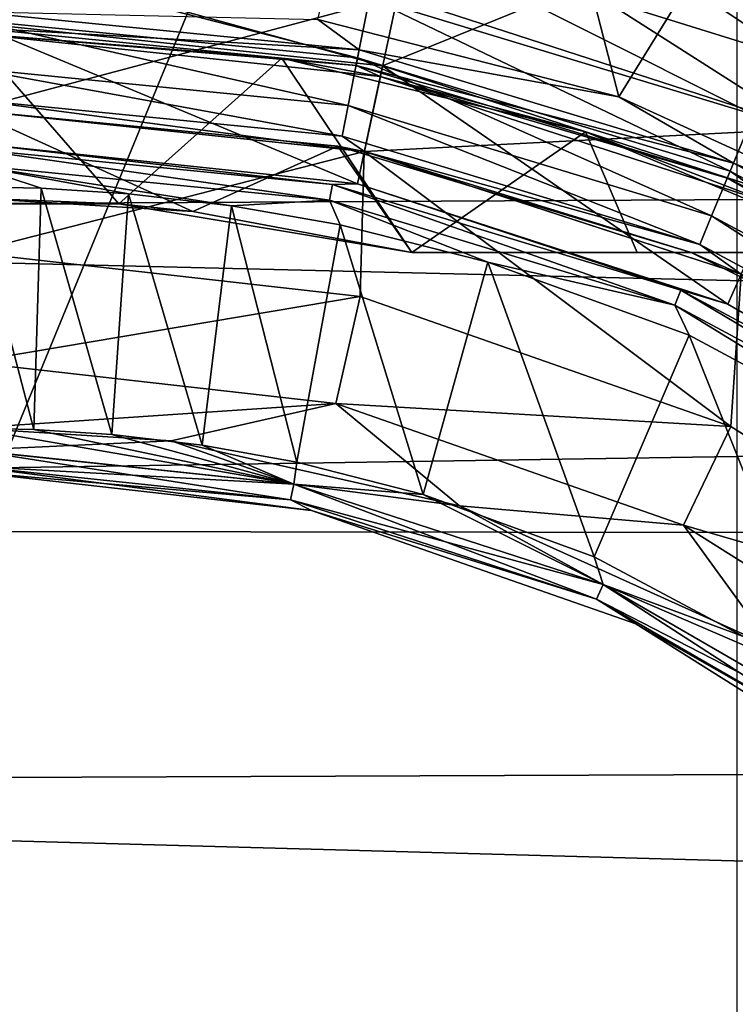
# Model space of a CAD drawing. Header units: millimetres. Extents: x -143 to 143, y -35 to 35.
# Tile 137 of 256: x -74.77 to -71.51, y 4.57 to 9.06. Entities that reach past the tile are written whole.
import ezdxf

# ---------------------------------------------------------------- set-up
doc = ezdxf.new("R2010")
doc.units = ezdxf.units.MM
doc.header["$LTSCALE"] = 65.185185
for name, color, linetype in [('113', 7, 'CONTINUOUS'), ('115', 7, 'CONTINUOUS'), ('117', 7, 'CONTINUOUS'), ('120', 7, 'CONTINUOUS'), ('121', 7, 'CONTINUOUS'), ('122', 7, 'CONTINUOUS'), ('152', 7, 'CONTINUOUS'), ('156', 7, 'CONTINUOUS'), ('157', 7, 'CONTINUOUS'), ('158', 7, 'CONTINUOUS'), ('160', 7, 'CONTINUOUS'), ('164', 7, 'CONTINUOUS'), ('165', 7, 'CONTINUOUS'), ('166', 7, 'CONTINUOUS'), ('167', 7, 'CONTINUOUS'), ('168', 7, 'CONTINUOUS'), ('172', 7, 'CONTINUOUS'), ('174', 7, 'CONTINUOUS'), ('175', 7, 'CONTINUOUS'), ('177', 7, 'CONTINUOUS'), ('183', 7, 'CONTINUOUS'), ('192', 7, 'CONTINUOUS'), ('200', 7, 'CONTINUOUS'), ('209', 7, 'CONTINUOUS'), ('214', 7, 'CONTINUOUS'), ('215', 7, 'CONTINUOUS'), ('22', 7, 'CONTINUOUS'), ('450', 7, 'CONTINUOUS'), ('458', 7, 'CONTINUOUS'), ('461', 7, 'CONTINUOUS'), ('499', 7, 'CONTINUOUS'), ('55', 7, 'CONTINUOUS'), ('71', 7, 'CONTINUOUS')]:
    doc.layers.add(name, color=color, linetype=linetype)

msp = doc.modelspace()

# ---------------------------------------------------------------- linework, layer by layer
at = {"layer": '113', "linetype": 'CONTINUOUS'}
for points in [[(-89.5, 14.6045, -14.5), (-68.5, 14.6045, -14.5), (-68.5, -14.6045, -14.5), (-89.5, 14.6045, -14.5)], [(-89.5, 14.6045, -14.5), (-68.5, -14.6045, -14.5), (-89.5, -14.6045, -14.5), (-89.5, 14.6045, -14.5)]]:
    msp.add_3dface(points, dxfattribs=at)
at = {"layer": '115', "linetype": 'CONTINUOUS'}
for points in [[(-62, 13.357, -24), (-89.5, 13.357, -24), (-73.1182, 8.8522, -24), (-62, 13.357, -24)], [(-73.1182, 8.8522, -24), (-89.5, 13.357, -24), (-75, 9.05, -24), (-73.1182, 8.8522, -24)], [(-71.3187, 8.2675, -24), (-62, 13.357, -24), (-73.1182, 8.8522, -24), (-71.3187, 8.2675, -24)]]:
    msp.add_3dface(points, dxfattribs=at)
at = {"layer": '117', "linetype": 'CONTINUOUS'}
for points in [[(-73.1182, 8.8522, -24), (-75, 9.05, -24), (-73.1184, 8.8522, -25.55), (-73.1182, 8.8522, -24)], [(-73.1184, 8.8522, -25.55), (-75, 9.05, -24), (-75, 9.05, -25.55), (-73.1184, 8.8522, -25.55)], [(-71.319, 8.2676, -25.55), (-73.1182, 8.8522, -24), (-73.1184, 8.8522, -25.55), (-71.319, 8.2676, -25.55)], [(-71.3187, 8.2675, -24), (-73.1182, 8.8522, -24), (-71.319, 8.2676, -25.55), (-71.3187, 8.2675, -24)]]:
    msp.add_3dface(points, dxfattribs=at)
at = {"layer": '120', "linetype": 'CONTINUOUS'}
for points in [[(-71.1868, 8.5645, -28.975), (-73.0508, 9.1701, -28.975), (-72.9415, 9.6836, -29.5), (-71.1868, 8.5645, -28.975)], [(-70.973, 9.044, -29.5), (-71.1868, 8.5645, -28.975), (-72.9415, 9.6836, -29.5), (-70.973, 9.044, -29.5)]]:
    msp.add_3dface(points, dxfattribs=at)
at = {"layer": '121', "linetype": 'CONTINUOUS'}
for points in [[(-70.973, 9.044, -29.5), (-72.9415, 9.6836, -29.5), (-72.6638, 9.6204, -31), (-70.973, 9.044, -29.5)], [(-70.733, 8.9333, -31), (-70.973, 9.044, -29.5), (-72.6638, 9.6204, -31), (-70.733, 8.9333, -31)]]:
    msp.add_3dface(points, dxfattribs=at)
at = {"layer": '122', "linetype": 'CONTINUOUS'}
msp.add_3dface([(-70.733, 8.9333, -31), (-72.6638, 9.6204, -31), (-71.1969, 9.1816, -31.1913), (-70.733, 8.9333, -31)], dxfattribs=at)
at = {"layer": '152', "linetype": 'CONTINUOUS'}
for points in [[(-71.22, 8.8788, -31.5), (-72.3813, 9.651, -31.5), (-73.0717, 9.4554, -31.5), (-71.22, 8.8788, -31.5)], [(-71.3657, 9.3161, -31.5), (-72.3813, 9.651, -31.5), (-71.22, 8.8788, -31.5), (-71.3657, 9.3161, -31.5)]]:
    msp.add_3dface(points, dxfattribs=at)
at = {"layer": '156', "linetype": 'CONTINUOUS'}
for points in [[(-75, 8.65, -30.5), (-75, 8.65, -29.7), (-73.2016, 8.461, -29.7), (-75, 8.65, -30.5)], [(-75, 8.65, -30.5), (-73.2016, 8.461, -29.7), (-73.2016, 8.461, -30.5), (-75, 8.65, -30.5)], [(-73.2016, 8.461, -29.7), (-71.4817, 7.9022, -29.7), (-73.2016, 8.461, -30.5), (-73.2016, 8.461, -29.7)], [(-73.2016, 8.461, -30.5), (-71.4817, 7.9022, -29.7), (-71.4817, 7.9022, -30.5), (-73.2016, 8.461, -30.5)]]:
    msp.add_3dface(points, dxfattribs=at)
at = {"layer": '157', "linetype": 'CONTINUOUS'}
for points in [[(-71.4254, 8.6299, -31.4511), (-73.0717, 9.4554, -31.5), (-73.1777, 9.1615, -31.4511), (-71.4254, 8.6299, -31.4511)], [(-71.22, 8.8788, -31.5), (-73.0717, 9.4554, -31.5), (-71.4254, 8.6299, -31.4511), (-71.22, 8.8788, -31.5)], [(-75, 9.341, -31.4511), (-75, 9.062, -31.3088), (-73.2321, 8.8878, -31.3088), (-75, 9.341, -31.4511)], [(-73.1777, 9.1615, -31.4511), (-75, 9.341, -31.4511), (-73.2321, 8.8878, -31.3088), (-73.1777, 9.1615, -31.4511)], [(-71.5321, 8.3722, -31.3088), (-73.1777, 9.1615, -31.4511), (-73.2321, 8.8878, -31.3088), (-71.5321, 8.3722, -31.3088)], [(-71.4254, 8.6299, -31.4511), (-73.1777, 9.1615, -31.4511), (-71.5321, 8.3722, -31.3088), (-71.4254, 8.6299, -31.4511)], [(-75, 9.062, -31.3088), (-75, 8.8406, -31.0873), (-73.2753, 8.6707, -31.0873), (-75, 9.062, -31.3088)], [(-73.2321, 8.8878, -31.3088), (-75, 9.062, -31.3088), (-73.2753, 8.6707, -31.0873), (-73.2321, 8.8878, -31.3088)], [(-71.6168, 8.1677, -31.0873), (-73.2321, 8.8878, -31.3088), (-73.2753, 8.6707, -31.0873), (-71.6168, 8.1677, -31.0873)], [(-71.5321, 8.3722, -31.3088), (-73.2321, 8.8878, -31.3088), (-71.6168, 8.1677, -31.0873), (-71.5321, 8.3722, -31.3088)], [(-75, 8.8406, -31.0873), (-75, 8.6987, -30.8081), (-73.303, 8.5315, -30.8081), (-75, 8.8406, -31.0873)], [(-75, 8.8406, -31.0873), (-73.303, 8.5315, -30.8081), (-73.2753, 8.6707, -31.0873), (-75, 8.8406, -31.0873)], [(-75, 8.6987, -30.8081), (-75, 8.65, -30.5), (-73.2016, 8.461, -30.5), (-75, 8.6987, -30.8081)], [(-75, 8.6987, -30.8081), (-73.2016, 8.461, -30.5), (-73.303, 8.5315, -30.8081), (-75, 8.6987, -30.8081)], [(-73.303, 8.5315, -30.8081), (-71.6712, 8.0365, -30.8081), (-73.2753, 8.6707, -31.0873), (-73.303, 8.5315, -30.8081)], [(-71.6712, 8.0365, -30.8081), (-71.6168, 8.1677, -31.0873), (-73.2753, 8.6707, -31.0873), (-71.6712, 8.0365, -30.8081)], [(-69.9654, 7.5347, -31.3088), (-71.4254, 8.6299, -31.4511), (-71.5321, 8.3722, -31.3088), (-69.9654, 7.5347, -31.3088)], [(-73.303, 8.5315, -30.8081), (-73.2016, 8.461, -30.5), (-71.6712, 8.0365, -30.8081), (-73.303, 8.5315, -30.8081)], [(-73.2016, 8.461, -30.5), (-71.4817, 7.9022, -30.5), (-71.6712, 8.0365, -30.8081), (-73.2016, 8.461, -30.5)], [(-70.0884, 7.3507, -31.0873), (-71.5321, 8.3722, -31.3088), (-71.6168, 8.1677, -31.0873), (-70.0884, 7.3507, -31.0873)], [(-69.9654, 7.5347, -31.3088), (-71.5321, 8.3722, -31.3088), (-70.0884, 7.3507, -31.0873), (-69.9654, 7.5347, -31.3088)], [(-71.6712, 8.0365, -30.8081), (-70.1673, 7.2327, -30.8081), (-71.6168, 8.1677, -31.0873), (-71.6712, 8.0365, -30.8081)], [(-70.1673, 7.2327, -30.8081), (-70.0884, 7.3507, -31.0873), (-71.6168, 8.1677, -31.0873), (-70.1673, 7.2327, -30.8081)], [(-71.6712, 8.0365, -30.8081), (-71.4817, 7.9022, -30.5), (-70.1673, 7.2327, -30.8081), (-71.6712, 8.0365, -30.8081)]]:
    msp.add_3dface(points, dxfattribs=at)
at = {"layer": '158', "linetype": 'CONTINUOUS'}
for points in [[(-75, 9.375, -28.975), (-73.0508, 9.1701, -28.975), (-75, 8.65, -29.7), (-75, 9.375, -28.975)], [(-75, 8.65, -29.7), (-73.0508, 9.1701, -28.975), (-73.2016, 8.461, -29.7), (-75, 8.65, -29.7)], [(-73.0508, 9.1701, -28.975), (-71.1868, 8.5645, -28.975), (-73.2016, 8.461, -29.7), (-73.0508, 9.1701, -28.975)], [(-71.1868, 8.5645, -28.975), (-71.4817, 7.9022, -29.7), (-73.2016, 8.461, -29.7), (-71.1868, 8.5645, -28.975)]]:
    msp.add_3dface(points, dxfattribs=at)
at = {"layer": '160', "linetype": 'CONTINUOUS'}
for points in [[(-73.1184, 8.8522, -25.55), (-75, 9.05, -25.55), (-73.2329, 8.3143, -25), (-73.1184, 8.8522, -25.55)], [(-73.2329, 8.3143, -25), (-75, 9.05, -25.55), (-75, 8.5, -25), (-73.2329, 8.3143, -25)], [(-71.5427, 7.7651, -25), (-73.1184, 8.8522, -25.55), (-73.2329, 8.3143, -25), (-71.5427, 7.7651, -25)], [(-71.319, 8.2676, -25.55), (-73.1184, 8.8522, -25.55), (-71.5427, 7.7651, -25), (-71.319, 8.2676, -25.55)], [(-70.0039, 6.8767, -25), (-71.319, 8.2676, -25.55), (-71.5427, 7.7651, -25), (-70.0039, 6.8767, -25)]]:
    msp.add_3dface(points, dxfattribs=at)
at = {"layer": '164', "linetype": 'CONTINUOUS'}
for points in [[(-74.6762, 8.2937, -24.5), (-75, 8.2999, -24.5), (-74.709, 7.1941, -24.5), (-74.6762, 8.2937, -24.5)], [(-75, 8.2999, -24.5), (-75, 7.2, -24.5), (-74.709, 7.1941, -24.5), (-75, 8.2999, -24.5)], [(-74.3535, 7.1709, -24.5), (-74.6762, 8.2937, -24.5), (-74.709, 7.1941, -24.5), (-74.3535, 7.1709, -24.5)], [(-74.278, 8.2685, -24.5), (-74.6762, 8.2937, -24.5), (-74.3535, 7.1709, -24.5), (-74.278, 8.2685, -24.5)], [(-73.9416, 7.1218, -24.5), (-74.278, 8.2685, -24.5), (-74.3535, 7.1709, -24.5), (-73.9416, 7.1218, -24.5)], [(-73.8078, 8.2139, -24.5), (-74.278, 8.2685, -24.5), (-73.9416, 7.1218, -24.5), (-73.8078, 8.2139, -24.5)], [(-73.5098, 7.0441, -24.5), (-73.8078, 8.2139, -24.5), (-73.9416, 7.1218, -24.5), (-73.5098, 7.0441, -24.5)], [(-73.3113, 8.1264, -24.5), (-73.8078, 8.2139, -24.5), (-73.5098, 7.0441, -24.5), (-73.3113, 8.1264, -24.5)], [(-72.9326, 6.8968, -24.5), (-73.3113, 8.1264, -24.5), (-73.5098, 7.0441, -24.5), (-72.9326, 6.8968, -24.5)], [(-72.6387, 7.957, -24.5), (-73.3113, 8.1264, -24.5), (-72.9326, 6.8968, -24.5), (-72.6387, 7.957, -24.5)], [(-72.1526, 6.6131, -24.5), (-72.6387, 7.957, -24.5), (-72.9326, 6.8968, -24.5), (-72.1526, 6.6131, -24.5)], [(-71.7192, 7.6242, -24.5), (-72.6387, 7.957, -24.5), (-72.1526, 6.6131, -24.5), (-71.7192, 7.6242, -24.5)], [(-71.0897, 6.0455, -24.5), (-71.7192, 7.6242, -24.5), (-72.1526, 6.6131, -24.5), (-71.0897, 6.0455, -24.5)], [(-70.449, 6.9411, -24.5), (-71.7192, 7.6242, -24.5), (-71.0897, 6.0455, -24.5), (-70.449, 6.9411, -24.5)]]:
    msp.add_3dface(points, dxfattribs=at)
at = {"layer": '165', "linetype": 'CONTINUOUS'}
for points in [[(-75, 8.5, -24.7), (-75, 8.4733, -24.6001), (-73.3469, 8.3104, -24.6001), (-75, 8.5, -24.7)], [(-73.2327, 8.3142, -24.7), (-75, 8.5, -24.7), (-73.3469, 8.3104, -24.6001), (-73.2327, 8.3142, -24.7)], [(-75, 8.4733, -24.6001), (-75, 8.4, -24.5268), (-73.3612, 8.2386, -24.5268), (-75, 8.4733, -24.6001)], [(-75, 8.4733, -24.6001), (-73.3612, 8.2386, -24.5268), (-73.3469, 8.3104, -24.6001), (-75, 8.4733, -24.6001)], [(-75, 8.4, -24.5268), (-75, 8.2999, -24.5), (-74.6762, 8.2937, -24.5), (-75, 8.4, -24.5268)], [(-75, 8.4, -24.5268), (-74.6762, 8.2937, -24.5), (-74.278, 8.2685, -24.5), (-75, 8.4, -24.5268)], [(-75, 8.4, -24.5268), (-74.278, 8.2685, -24.5), (-73.8078, 8.2139, -24.5), (-75, 8.4, -24.5268)], [(-75, 8.4, -24.5268), (-73.8078, 8.2139, -24.5), (-73.3612, 8.2386, -24.5268), (-75, 8.4, -24.5268)], [(-73.3612, 8.2386, -24.5268), (-71.7855, 7.7606, -24.5268), (-73.3469, 8.3104, -24.6001), (-73.3612, 8.2386, -24.5268)], [(-71.7574, 7.8283, -24.6001), (-73.2327, 8.3142, -24.7), (-73.3469, 8.3104, -24.6001), (-71.7574, 7.8283, -24.6001)], [(-71.7855, 7.7606, -24.5268), (-71.7574, 7.8283, -24.6001), (-73.3469, 8.3104, -24.6001), (-71.7855, 7.7606, -24.5268)], [(-71.5427, 7.7651, -24.7), (-73.2327, 8.3142, -24.7), (-71.7574, 7.8283, -24.6001), (-71.5427, 7.7651, -24.7)], [(-73.8078, 8.2139, -24.5), (-73.3113, 8.1264, -24.5), (-73.3612, 8.2386, -24.5268), (-73.8078, 8.2139, -24.5)], [(-73.3113, 8.1264, -24.5), (-72.6387, 7.957, -24.5), (-73.3612, 8.2386, -24.5268), (-73.3113, 8.1264, -24.5)], [(-73.3612, 8.2386, -24.5268), (-72.6387, 7.957, -24.5), (-71.7855, 7.7606, -24.5268), (-73.3612, 8.2386, -24.5268)], [(-72.6387, 7.957, -24.5), (-71.7192, 7.6242, -24.5), (-71.7855, 7.7606, -24.5268), (-72.6387, 7.957, -24.5)], [(-71.7855, 7.7606, -24.5268), (-70.3332, 6.9843, -24.5268), (-71.7574, 7.8283, -24.6001), (-71.7855, 7.7606, -24.5268)], [(-70.3332, 6.9843, -24.5268), (-70.2925, 7.0453, -24.6001), (-71.7574, 7.8283, -24.6001), (-70.3332, 6.9843, -24.5268)], [(-70.2925, 7.0453, -24.6001), (-71.5427, 7.7651, -24.7), (-71.7574, 7.8283, -24.6001), (-70.2925, 7.0453, -24.6001)], [(-71.7192, 7.6242, -24.5), (-70.449, 6.9411, -24.5), (-71.7855, 7.7606, -24.5268), (-71.7192, 7.6242, -24.5)], [(-71.7855, 7.7606, -24.5268), (-70.449, 6.9411, -24.5), (-70.3332, 6.9843, -24.5268), (-71.7855, 7.7606, -24.5268)], [(-70.0038, 6.8766, -24.7), (-71.5427, 7.7651, -24.7), (-70.2925, 7.0453, -24.6001), (-70.0038, 6.8766, -24.7)]]:
    msp.add_3dface(points, dxfattribs=at)
at = {"layer": '166', "linetype": 'CONTINUOUS'}
for points in [[(-73.2329, 8.3143, -25), (-75, 8.5, -25), (-73.2327, 8.3142, -24.7), (-73.2329, 8.3143, -25)], [(-75, 8.5, -25), (-75, 8.5, -24.7), (-73.2327, 8.3142, -24.7), (-75, 8.5, -25)], [(-71.5427, 7.7651, -25), (-73.2329, 8.3143, -25), (-71.5427, 7.7651, -24.7), (-71.5427, 7.7651, -25)], [(-73.2329, 8.3143, -25), (-73.2327, 8.3142, -24.7), (-71.5427, 7.7651, -24.7), (-73.2329, 8.3143, -25)], [(-70.0039, 6.8767, -25), (-71.5427, 7.7651, -25), (-70.0038, 6.8766, -24.7), (-70.0039, 6.8767, -25)], [(-71.5427, 7.7651, -25), (-71.5427, 7.7651, -24.7), (-70.0038, 6.8766, -24.7), (-71.5427, 7.7651, -25)]]:
    msp.add_3dface(points, dxfattribs=at)
at = {"layer": '167', "linetype": 'CONTINUOUS'}
for points in [[(-74.709, 7.1941, -24.5), (-75, 7.2, -24.5), (-73.5238, 6.9449, -24.5267), (-74.709, 7.1941, -24.5)], [(-73.5238, 6.9449, -24.5267), (-75, 7.2, -24.5), (-75, 7.1001, -24.5267), (-73.5238, 6.9449, -24.5267)], [(-74.3535, 7.1709, -24.5), (-74.709, 7.1941, -24.5), (-73.5238, 6.9449, -24.5267), (-74.3535, 7.1709, -24.5)], [(-73.9416, 7.1218, -24.5), (-74.3535, 7.1709, -24.5), (-73.5238, 6.9449, -24.5267), (-73.9416, 7.1218, -24.5)], [(-75, 7.0268, -24.6), (-73.539, 6.8732, -24.6), (-75, 7.1001, -24.5267), (-75, 7.0268, -24.6)], [(-73.539, 6.8732, -24.6), (-73.5238, 6.9449, -24.5267), (-75, 7.1001, -24.5267), (-73.539, 6.8732, -24.6)], [(-73.5098, 7.0441, -24.5), (-73.9416, 7.1218, -24.5), (-73.5238, 6.9449, -24.5267), (-73.5098, 7.0441, -24.5)], [(-75, 7, -24.7), (-73.4423, 6.8245, -24.7), (-75, 7.0268, -24.6), (-75, 7, -24.7)], [(-75, 7.0268, -24.6), (-73.4423, 6.8245, -24.7), (-73.539, 6.8732, -24.6), (-75, 7.0268, -24.6)], [(-72.9326, 6.8968, -24.5), (-73.5098, 7.0441, -24.5), (-73.5238, 6.9449, -24.5267), (-72.9326, 6.8968, -24.5)], [(-73.539, 6.8732, -24.6), (-72.1419, 6.4193, -24.6), (-73.5238, 6.9449, -24.5267), (-73.539, 6.8732, -24.6)], [(-72.1121, 6.4863, -24.5267), (-72.9326, 6.8968, -24.5), (-73.5238, 6.9449, -24.5267), (-72.1121, 6.4863, -24.5267)], [(-72.1419, 6.4193, -24.6), (-72.1121, 6.4863, -24.5267), (-73.5238, 6.9449, -24.5267), (-72.1419, 6.4193, -24.6)], [(-73.539, 6.8732, -24.6), (-73.4423, 6.8245, -24.7), (-72.1419, 6.4193, -24.6), (-73.539, 6.8732, -24.6)], [(-72.1526, 6.6131, -24.5), (-72.9326, 6.8968, -24.5), (-72.1121, 6.4863, -24.5267), (-72.1526, 6.6131, -24.5)], [(-73.4423, 6.8245, -24.7), (-71.9628, 6.3068, -24.7), (-72.1419, 6.4193, -24.6), (-73.4423, 6.8245, -24.7)], [(-71.0897, 6.0455, -24.5), (-72.1526, 6.6131, -24.5), (-72.1121, 6.4863, -24.5267), (-71.0897, 6.0455, -24.5)], [(-72.1419, 6.4193, -24.6), (-70.8698, 5.6848, -24.6), (-72.1121, 6.4863, -24.5267), (-72.1419, 6.4193, -24.6)], [(-70.8267, 5.7441, -24.5267), (-71.0897, 6.0455, -24.5), (-72.1121, 6.4863, -24.5267), (-70.8267, 5.7441, -24.5267)], [(-70.8698, 5.6848, -24.6), (-70.8267, 5.7441, -24.5267), (-72.1121, 6.4863, -24.5267), (-70.8698, 5.6848, -24.6)], [(-72.1419, 6.4193, -24.6), (-71.9628, 6.3068, -24.7), (-70.8698, 5.6848, -24.6), (-72.1419, 6.4193, -24.6)], [(-71.9628, 6.3068, -24.7), (-70.6356, 5.4728, -24.7), (-70.8698, 5.6848, -24.6), (-71.9628, 6.3068, -24.7)]]:
    msp.add_3dface(points, dxfattribs=at)
at = {"layer": '168', "linetype": 'CONTINUOUS'}
for points in [[(-73.4423, 6.8245, -24.7), (-75, 7, -24.7), (-73.4423, 6.8245, -25.3), (-73.4423, 6.8245, -24.7)], [(-73.4423, 6.8245, -25.3), (-75, 7, -24.7), (-75, 7, -25.3), (-73.4423, 6.8245, -25.3)], [(-71.9628, 6.3068, -24.7), (-73.4423, 6.8245, -24.7), (-71.9628, 6.3068, -25.3), (-71.9628, 6.3068, -24.7)], [(-71.9628, 6.3068, -25.3), (-73.4423, 6.8245, -24.7), (-73.4423, 6.8245, -25.3), (-71.9628, 6.3068, -25.3)], [(-70.6356, 5.4728, -24.7), (-71.9628, 6.3068, -24.7), (-70.6356, 5.4728, -25.3), (-70.6356, 5.4728, -24.7)], [(-70.6356, 5.4728, -25.3), (-71.9628, 6.3068, -24.7), (-71.9628, 6.3068, -25.3), (-70.6356, 5.4728, -25.3)]]:
    msp.add_3dface(points, dxfattribs=at)
at = {"layer": '172', "linetype": 'CONTINUOUS'}
for points in [[(-75, 7.1999, -25.5), (-75, 7.5, -25.5), (-73.3312, 7.312, -25.5), (-75, 7.1999, -25.5)], [(-75, 7.1999, -25.5), (-73.3312, 7.312, -25.5), (-74.0826, 7.1412, -25.5), (-75, 7.1999, -25.5)], [(-74.0826, 7.1412, -25.5), (-73.3312, 7.312, -25.5), (-72.7672, 6.8448, -25.5), (-74.0826, 7.1412, -25.5)], [(-73.3312, 7.312, -25.5), (-71.7458, 6.7572, -25.5), (-72.7672, 6.8448, -25.5), (-73.3312, 7.312, -25.5)], [(-72.7672, 6.8448, -25.5), (-71.7458, 6.7572, -25.5), (-71.3412, 6.201, -25.5), (-72.7672, 6.8448, -25.5)], [(-71.7458, 6.7572, -25.5), (-70.3239, 5.8638, -25.5), (-71.3412, 6.201, -25.5), (-71.7458, 6.7572, -25.5)]]:
    msp.add_3dface(points, dxfattribs=at)
at = {"layer": '174', "linetype": 'CONTINUOUS'}
for points in [[(-73.3312, 7.312, -25.5), (-75, 7.5, -25.5), (-73.3311, 7.312, -40.834), (-73.3312, 7.312, -25.5)], [(-75, 7.5, -25.5), (-75, 7.5, -40.834), (-73.3311, 7.312, -40.834), (-75, 7.5, -25.5)], [(-71.7458, 6.7572, -25.5), (-73.3312, 7.312, -25.5), (-71.7458, 6.7573, -40.834), (-71.7458, 6.7572, -25.5)], [(-71.7458, 6.7573, -40.834), (-73.3312, 7.312, -25.5), (-73.3311, 7.312, -40.834), (-71.7458, 6.7573, -40.834)], [(-70.3239, 5.8638, -40.834), (-71.7458, 6.7572, -25.5), (-71.7458, 6.7573, -40.834), (-70.3239, 5.8638, -40.834)], [(-70.3239, 5.8638, -25.5), (-71.7458, 6.7572, -25.5), (-70.3239, 5.8638, -40.834), (-70.3239, 5.8638, -25.5)]]:
    msp.add_3dface(points, dxfattribs=at)
at = {"layer": '175', "linetype": 'CONTINUOUS'}
for points in [[(-73.2199, 7.7994, -41.7), (-75, 7.5, -40.834), (-75, 8, -41.7), (-73.2199, 7.7994, -41.7)], [(-73.3311, 7.312, -40.834), (-75, 7.5, -40.834), (-73.2199, 7.7994, -41.7), (-73.3311, 7.312, -40.834)], [(-71.5289, 7.2077, -41.7), (-73.3311, 7.312, -40.834), (-73.2199, 7.7994, -41.7), (-71.5289, 7.2077, -41.7)], [(-71.7458, 6.7573, -40.834), (-73.3311, 7.312, -40.834), (-71.5289, 7.2077, -41.7), (-71.7458, 6.7573, -40.834)], [(-70.0122, 6.2547, -41.7), (-71.7458, 6.7573, -40.834), (-71.5289, 7.2077, -41.7), (-70.0122, 6.2547, -41.7)], [(-70.3239, 5.8638, -40.834), (-71.7458, 6.7573, -40.834), (-70.0122, 6.2547, -41.7), (-70.3239, 5.8638, -40.834)]]:
    msp.add_3dface(points, dxfattribs=at)
at = {"layer": '177', "linetype": 'CONTINUOUS'}
for points in [[(-75, 8, -41.7), (-75, 8.65, -41.7), (-73.2017, 8.461, -41.7), (-75, 8, -41.7)], [(-73.2199, 7.7994, -41.7), (-75, 8, -41.7), (-73.2017, 8.461, -41.7), (-73.2199, 7.7994, -41.7)], [(-71.5289, 7.2077, -41.7), (-73.2199, 7.7994, -41.7), (-73.2017, 8.461, -41.7), (-71.5289, 7.2077, -41.7)], [(-71.4817, 7.9022, -41.7), (-71.5289, 7.2077, -41.7), (-73.2017, 8.461, -41.7), (-71.4817, 7.9022, -41.7)], [(-70.0122, 6.2547, -41.7), (-71.5289, 7.2077, -41.7), (-71.4817, 7.9022, -41.7), (-70.0122, 6.2547, -41.7)]]:
    msp.add_3dface(points, dxfattribs=at)
at = {"layer": '183', "linetype": 'CONTINUOUS'}
for points in [[(-73.3233, 8.4859, -43), (-75, 8.65, -43), (-73.9845, 8.1873, -43), (-73.3233, 8.4859, -43)], [(-73.9845, 8.1873, -43), (-75, 8.65, -43), (-75, 8.25, -43), (-73.9845, 8.1873, -43)], [(-72.9844, 8, -43), (-73.3233, 8.4859, -43), (-73.9845, 8.1873, -43), (-72.9844, 8, -43)], [(-71.7102, 8, -43), (-73.3233, 8.4859, -43), (-72.9844, 8, -43), (-71.7102, 8, -43)]]:
    msp.add_3dface(points, dxfattribs=at)
at = {"layer": '192', "linetype": 'CONTINUOUS'}
msp.add_3dface([(-71.7102, 8, -43), (-70.3812, 8, -43), (-70.675, 7.4911, -43), (-71.7102, 8, -43)], dxfattribs=at)
at = {"layer": '200', "linetype": 'CONTINUOUS'}
for points in [[(-74.322, 8.2221, -46), (-75, 8.25, -43), (-75.678, 8.2221, -46), (-74.322, 8.2221, -46)], [(-73.9845, 8.1873, -43), (-75, 8.25, -43), (-74.322, 8.2221, -46), (-73.9845, 8.1873, -43)], [(-72.9844, 8, -46), (-73.9845, 8.1873, -43), (-74.322, 8.2221, -46), (-72.9844, 8, -46)], [(-72.9844, 8, -43), (-73.9845, 8.1873, -43), (-72.9844, 8, -46), (-72.9844, 8, -43)]]:
    msp.add_3dface(points, dxfattribs=at)
at = {"layer": '209', "linetype": 'CONTINUOUS'}
for points in [[(-71.7102, 8, -43), (-72.9844, 8, -43), (-72.9844, 8, -46), (-71.7102, 8, -43)], [(-70.3812, 8, -43), (-71.7102, 8, -43), (-72.9844, 8, -46), (-70.3812, 8, -43)], [(-70.3812, 8, -43), (-72.9844, 8, -46), (-71.9563, 8, -46.3094), (-70.3812, 8, -43)], [(-70.4569, 8, -46.5), (-70.3812, 8, -43), (-71.9563, 8, -46.3094), (-70.4569, 8, -46.5)], [(-70.6231, 8, -46.5171), (-70.4569, 8, -46.5), (-71.9563, 8, -46.3094), (-70.6231, 8, -46.5171)], [(-70.7393, 8, -46.5535), (-70.6231, 8, -46.5171), (-71.9563, 8, -46.3094), (-70.7393, 8, -46.5535)], [(-70.818, 8, -46.5994), (-70.7393, 8, -46.5535), (-71.9563, 8, -46.3094), (-70.818, 8, -46.5994)], [(-70.8629, 8, -46.6498), (-70.818, 8, -46.5994), (-71.9563, 8, -46.3094), (-70.8629, 8, -46.6498)], [(-70.8769, 8, -46.7), (-70.8629, 8, -46.6498), (-71.9563, 8, -46.3094), (-70.8769, 8, -46.7)], [(-70.8769, 8, -46.75), (-70.8769, 8, -46.7), (-71.9563, 8, -46.3094), (-70.8769, 8, -46.75)]]:
    msp.add_3dface(points, dxfattribs=at)
at = {"layer": '214', "linetype": 'CONTINUOUS'}
for points in [[(-73.2017, 8.461, -41.7), (-75, 8.65, -41.7), (-73.3233, 8.4859, -43), (-73.2017, 8.461, -41.7)], [(-75, 8.65, -41.7), (-75, 8.65, -43), (-73.3233, 8.4859, -43), (-75, 8.65, -41.7)], [(-73.2017, 8.461, -41.7), (-73.3233, 8.4859, -43), (-71.7102, 8, -43), (-73.2017, 8.461, -41.7)], [(-71.4817, 7.9022, -41.7), (-73.2017, 8.461, -41.7), (-71.7102, 8, -43), (-71.4817, 7.9022, -41.7)], [(-71.4817, 7.9022, -41.7), (-71.7102, 8, -43), (-70.675, 7.4911, -43), (-71.4817, 7.9022, -41.7)]]:
    msp.add_3dface(points, dxfattribs=at)
at = {"layer": '215', "linetype": 'CONTINUOUS'}
for points in [[(-75, 7.1, -25.4732), (-75, 7.1999, -25.5), (-74.0826, 7.1412, -25.5), (-75, 7.1, -25.4732)], [(-75, 7.1, -25.4732), (-74.0826, 7.1412, -25.5), (-73.5238, 6.9448, -25.4732), (-75, 7.1, -25.4732)], [(-74.0826, 7.1412, -25.5), (-72.7672, 6.8448, -25.5), (-73.5238, 6.9448, -25.4732), (-74.0826, 7.1412, -25.5)], [(-75, 7.0267, -25.3999), (-75, 7.1, -25.4732), (-73.5238, 6.9448, -25.4732), (-75, 7.0267, -25.3999)], [(-75, 7, -25.3), (-75, 7.0267, -25.3999), (-73.5391, 6.8732, -25.3999), (-75, 7, -25.3)], [(-75, 7.0267, -25.3999), (-73.5238, 6.9448, -25.4732), (-73.5391, 6.8732, -25.3999), (-75, 7.0267, -25.3999)], [(-73.4423, 6.8245, -25.3), (-75, 7, -25.3), (-73.5391, 6.8732, -25.3999), (-73.4423, 6.8245, -25.3)], [(-73.5238, 6.9448, -25.4732), (-72.1122, 6.4862, -25.4732), (-73.5391, 6.8732, -25.3999), (-73.5238, 6.9448, -25.4732)], [(-73.5238, 6.9448, -25.4732), (-72.7672, 6.8448, -25.5), (-72.1122, 6.4862, -25.4732), (-73.5238, 6.9448, -25.4732)], [(-72.142, 6.4192, -25.3999), (-73.4423, 6.8245, -25.3), (-73.5391, 6.8732, -25.3999), (-72.142, 6.4192, -25.3999)], [(-72.1122, 6.4862, -25.4732), (-72.142, 6.4192, -25.3999), (-73.5391, 6.8732, -25.3999), (-72.1122, 6.4862, -25.4732)], [(-71.9628, 6.3068, -25.3), (-73.4423, 6.8245, -25.3), (-72.142, 6.4192, -25.3999), (-71.9628, 6.3068, -25.3)], [(-72.7672, 6.8448, -25.5), (-71.3412, 6.201, -25.5), (-72.1122, 6.4862, -25.4732), (-72.7672, 6.8448, -25.5)], [(-72.1122, 6.4862, -25.4732), (-70.8267, 5.744, -25.4732), (-72.142, 6.4192, -25.3999), (-72.1122, 6.4862, -25.4732)], [(-72.1122, 6.4862, -25.4732), (-71.3412, 6.201, -25.5), (-70.8267, 5.744, -25.4732), (-72.1122, 6.4862, -25.4732)], [(-70.8698, 5.6848, -25.3999), (-71.9628, 6.3068, -25.3), (-72.142, 6.4192, -25.3999), (-70.8698, 5.6848, -25.3999)], [(-70.8267, 5.744, -25.4732), (-70.8698, 5.6848, -25.3999), (-72.142, 6.4192, -25.3999), (-70.8267, 5.744, -25.4732)], [(-70.6356, 5.4728, -25.3), (-71.9628, 6.3068, -25.3), (-70.8698, 5.6848, -25.3999), (-70.6356, 5.4728, -25.3)]]:
    msp.add_3dface(points, dxfattribs=at)
at = {"layer": '22', "linetype": 'CONTINUOUS'}
for points in [[(8.5, 8.6541, 15.2104), (-84, 10.566, 13.9503), (8.5, 11.1355, 13.5), (8.5, 8.6541, 15.2104)], [(-84, 8.177, 15.4721), (-84, 10.566, 13.9503), (8.5, 8.6541, 15.2104), (-84, 8.177, 15.4721)], [(8.5, 5.9161, 16.4697), (-84, 8.177, 15.4721), (8.5, 8.6541, 15.2104), (8.5, 5.9161, 16.4697)], [(-84, 5.5736, 16.5887), (-84, 8.177, 15.4721), (8.5, 5.9161, 16.4697), (-84, 5.5736, 16.5887)], [(8.5, 3.0026, 17.2405), (-84, 5.5736, 16.5887), (8.5, 5.9161, 16.4697), (8.5, 3.0026, 17.2405)], [(-84, 2.824, 17.2706), (-84, 5.5736, 16.5887), (8.5, 3.0026, 17.2405), (-84, 2.824, 17.2706)]]:
    msp.add_3dface(points, dxfattribs=at)
at = {"layer": '450', "linetype": 'CONTINUOUS'}
for points in [[(-73.414, 9.0623, -48.5), (-72.7842, 11.5901, -48.5), (-72.0406, 8.7108, -48.5), (-73.414, 9.0623, -48.5)], [(-72.7842, 11.5901, -48.5), (-70.6462, 10.9674, -48.5), (-72.0406, 8.7108, -48.5), (-72.7842, 11.5901, -48.5)], [(-72.0406, 8.7108, -48.5), (-70.6462, 10.9674, -48.5), (-70.3665, 7.948, -48.5), (-72.0406, 8.7108, -48.5)]]:
    msp.add_3dface(points, dxfattribs=at)
at = {"layer": '458', "linetype": 'CONTINUOUS'}
for points in [[(-75, 9, -48.3), (-73.1288, 8.8033, -48.3), (-75, 9, -46.75), (-75, 9, -48.3)], [(-75, 9, -46.75), (-73.1288, 8.8033, -48.3), (-73.5783, 8.887, -46.75), (-75, 9, -46.75)], [(-73.5783, 8.887, -46.75), (-73.1288, 8.8033, -48.3), (-72.1924, 8.5509, -46.75), (-73.5783, 8.887, -46.75)], [(-73.1288, 8.8033, -48.3), (-71.3394, 8.2219, -48.3), (-72.1924, 8.5509, -46.75), (-73.1288, 8.8033, -48.3)], [(-71.3394, 8.2219, -48.3), (-70.8769, 8, -46.75), (-72.1924, 8.5509, -46.75), (-71.3394, 8.2219, -48.3)]]:
    msp.add_3dface(points, dxfattribs=at)
at = {"layer": '461', "linetype": 'CONTINUOUS'}
for points in [[(-75, 9.1001, -48.4733), (-73.414, 9.0623, -48.5), (-73.2247, 8.9252, -48.4733), (-75, 9.1001, -48.4733)], [(-75, 9.0268, -48.4), (-75, 9.1001, -48.4733), (-73.2247, 8.9252, -48.4733), (-75, 9.0268, -48.4)], [(-75, 9, -48.3), (-75, 9.0268, -48.4), (-73.239, 8.8533, -48.4), (-75, 9, -48.3)], [(-75, 9.0268, -48.4), (-73.2247, 8.9252, -48.4733), (-73.239, 8.8533, -48.4), (-75, 9.0268, -48.4)], [(-73.414, 9.0623, -48.5), (-72.0406, 8.7108, -48.5), (-73.2247, 8.9252, -48.4733), (-73.414, 9.0623, -48.5)], [(-73.1288, 8.8033, -48.3), (-75, 9, -48.3), (-73.239, 8.8533, -48.4), (-73.1288, 8.8033, -48.3)], [(-73.2247, 8.9252, -48.4733), (-71.5175, 8.4074, -48.4733), (-73.239, 8.8533, -48.4), (-73.2247, 8.9252, -48.4733)], [(-73.2247, 8.9252, -48.4733), (-72.0406, 8.7108, -48.5), (-71.5175, 8.4074, -48.4733), (-73.2247, 8.9252, -48.4733)], [(-71.5456, 8.3397, -48.4), (-73.1288, 8.8033, -48.3), (-73.239, 8.8533, -48.4), (-71.5456, 8.3397, -48.4)], [(-71.5175, 8.4074, -48.4733), (-71.5456, 8.3397, -48.4), (-73.239, 8.8533, -48.4), (-71.5175, 8.4074, -48.4733)], [(-71.3394, 8.2219, -48.3), (-73.1288, 8.8033, -48.3), (-71.5456, 8.3397, -48.4), (-71.3394, 8.2219, -48.3)], [(-72.0406, 8.7108, -48.5), (-70.3665, 7.948, -48.5), (-71.5175, 8.4074, -48.4733), (-72.0406, 8.7108, -48.5)], [(-71.5175, 8.4074, -48.4733), (-69.9443, 7.5664, -48.4733), (-71.5456, 8.3397, -48.4), (-71.5175, 8.4074, -48.4733)], [(-71.5175, 8.4074, -48.4733), (-70.3665, 7.948, -48.5), (-69.9443, 7.5664, -48.4733), (-71.5175, 8.4074, -48.4733)], [(-69.985, 7.5055, -48.4), (-71.3394, 8.2219, -48.3), (-71.5456, 8.3397, -48.4), (-69.985, 7.5055, -48.4)], [(-69.9443, 7.5664, -48.4733), (-69.985, 7.5055, -48.4), (-71.5456, 8.3397, -48.4), (-69.9443, 7.5664, -48.4733)]]:
    msp.add_3dface(points, dxfattribs=at)
at = {"layer": '499', "linetype": 'CONTINUOUS'}
for points in [[(-74.322, 8.2221, -46), (-75.678, 8.2221, -46), (-75, 9, -46.75), (-74.322, 8.2221, -46)], [(-74.322, 8.2221, -46), (-75, 9, -46.75), (-73.5783, 8.887, -46.75), (-74.322, 8.2221, -46)], [(-72.9844, 8, -46), (-74.322, 8.2221, -46), (-73.5783, 8.887, -46.75), (-72.9844, 8, -46)], [(-72.9844, 8, -46), (-73.5783, 8.887, -46.75), (-72.1924, 8.5509, -46.75), (-72.9844, 8, -46)], [(-71.9563, 8, -46.3094), (-72.9844, 8, -46), (-72.1924, 8.5509, -46.75), (-71.9563, 8, -46.3094)], [(-70.8769, 8, -46.75), (-71.9563, 8, -46.3094), (-72.1924, 8.5509, -46.75), (-70.8769, 8, -46.75)]]:
    msp.add_3dface(points, dxfattribs=at)
at = {"layer": '55', "linetype": 'CONTINUOUS'}
for points in [[(-71.5, 15.1875, -11.5), (-84, 15.1875, -11.5), (-84, -15.1875, -11.5), (-71.5, 15.1875, -11.5)], [(-71.5, 15.1875, -11.5), (-84, -15.1875, -11.5), (-71.5, -15.1875, -11.5), (-71.5, 15.1875, -11.5)]]:
    msp.add_3dface(points, dxfattribs=at)
at = {"layer": '71', "linetype": 'CONTINUOUS'}
for points in [[(92.5, 9.5787, 18.1245), (-92.5, 9.8866, 17.9584), (-92.5, 6.7495, 19.357), (92.5, 9.5787, 18.1245)], [(92.5, 6.529, 19.4325), (92.5, 9.5787, 18.1245), (-92.5, 6.7495, 19.357), (92.5, 6.529, 19.4325)], [(92.5, 6.529, 19.4325), (-92.5, 6.7495, 19.357), (-92.5, 3.4229, 20.2122), (92.5, 6.529, 19.4325)], [(92.5, 3.308, 20.2313), (92.5, 6.529, 19.4325), (-92.5, 3.4229, 20.2122), (92.5, 3.308, 20.2313)]]:
    msp.add_3dface(points, dxfattribs=at)

doc.saveas('drawing.dxf')
